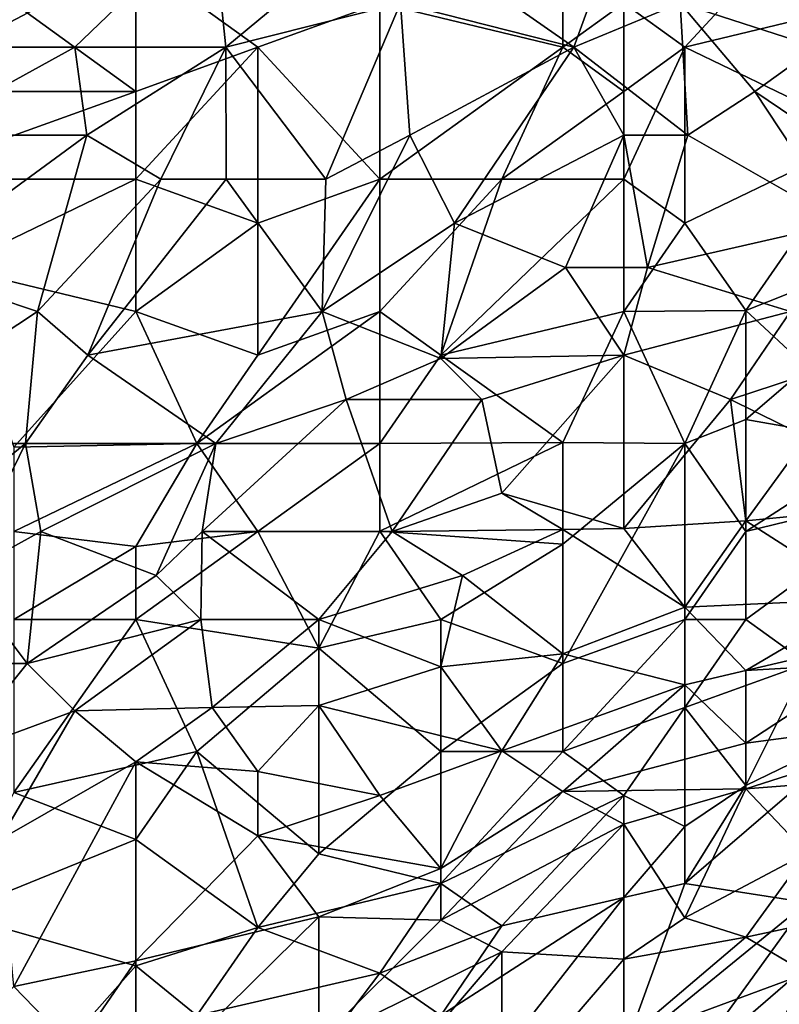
# Model space of a CAD drawing. Extents: x -0.3 to 0.3, y -0.266 to 0.266.
# Tile 102 of 256: x -0.268 to -0.247, y 0.145 to 0.172. Entities that reach past the tile are written whole.
import ezdxf

# ---------------------------------------------------------------- set-up
doc = ezdxf.new("R2010")
doc.units = 0

msp = doc.modelspace()

# ---------------------------------------------------------------- linework, layer by layer
for points in [[(-0.21556, 0.158699, 0.577442), (-0.247319, 0.196693, 0.001196), (-0.247983, 0.195286, 0.001709)], [(-0.247983, 0.195286, 0.001709), (-0.248615, 0.193117, 0.002339), (-0.216767, 0.155814, 0.577271)], [(-0.216767, 0.155814, 0.577271), (-0.216258, 0.157295, 0.57737), (-0.247983, 0.195286, 0.001709)], [(-0.21556, 0.158699, 0.577442), (-0.247983, 0.195286, 0.001709), (-0.216258, 0.157295, 0.57737)], [(-0.218039, 0.165407, 0.000876), (-0.247384, 0.194751, 0.000876), (-0.247325, 0.194915, 0.000814)], [(-0.218351, 0.165265, 0.001008), (-0.247502, 0.194417, 0.001008), (-0.247443, 0.194584, 0.000941)], [(-0.218195, 0.165336, 0.000941), (-0.247443, 0.194584, 0.000941), (-0.247384, 0.194751, 0.000876)], [(-0.218351, 0.165265, 0.001008), (-0.247443, 0.194584, 0.000941), (-0.218195, 0.165336, 0.000941)], [(-0.218195, 0.165336, 0.000941), (-0.247384, 0.194751, 0.000876), (-0.218039, 0.165407, 0.000876)], [(-0.218502, 0.165197, 0.001075), (-0.247559, 0.194254, 0.001075), (-0.247502, 0.194417, 0.001008)], [(-0.218502, 0.165197, 0.001075), (-0.247502, 0.194417, 0.001008), (-0.218351, 0.165265, 0.001008)], [(-0.218777, 0.165074, 0.001203), (-0.247662, 0.193959, 0.001202), (-0.247613, 0.1941, 0.00114)], [(-0.218645, 0.165133, 0.00114), (-0.247613, 0.1941, 0.00114), (-0.247559, 0.194254, 0.001075)], [(-0.218777, 0.165074, 0.001203), (-0.247613, 0.1941, 0.00114), (-0.218645, 0.165133, 0.00114)], [(-0.218645, 0.165133, 0.00114), (-0.247559, 0.194254, 0.001075), (-0.218502, 0.165197, 0.001075)], [(-0.218997, 0.164602, 0.0015), (-0.248098, 0.1937, 0.001498), (-0.247972, 0.193756, 0.001404)], [(-0.218954, 0.16474, 0.001405), (-0.247972, 0.193756, 0.001404), (-0.24784, 0.193799, 0.001325)], [(-0.218997, 0.164602, 0.0015), (-0.247972, 0.193756, 0.001404), (-0.218954, 0.16474, 0.001405)], [(-0.218921, 0.164881, 0.001325), (-0.24784, 0.193799, 0.001325), (-0.247707, 0.19383, 0.001261)], [(-0.218954, 0.16474, 0.001405), (-0.24784, 0.193799, 0.001325), (-0.218921, 0.164881, 0.001325)], [(-0.218898, 0.165021, 0.001261), (-0.247707, 0.19383, 0.001261), (-0.247662, 0.193959, 0.001202)], [(-0.218921, 0.164881, 0.001325), (-0.247707, 0.19383, 0.001261), (-0.218898, 0.165021, 0.001261)], [(-0.218898, 0.165021, 0.001261), (-0.247662, 0.193959, 0.001202), (-0.218777, 0.165074, 0.001203)], [(-0.219231, 0.164142, 0.001976), (-0.248495, 0.193389, 0.001969), (-0.248417, 0.193476, 0.001843)], [(-0.219166, 0.164238, 0.001848), (-0.248417, 0.193476, 0.001843), (-0.248324, 0.193559, 0.00172)], [(-0.219231, 0.164142, 0.001976), (-0.248417, 0.193476, 0.001843), (-0.219166, 0.164238, 0.001848)], [(-0.219103, 0.164348, 0.001724), (-0.248324, 0.193559, 0.00172), (-0.248216, 0.193634, 0.001604)], [(-0.219166, 0.164238, 0.001848), (-0.248324, 0.193559, 0.00172), (-0.219103, 0.164348, 0.001724)], [(-0.219047, 0.164471, 0.001607), (-0.248216, 0.193634, 0.001604), (-0.248098, 0.1937, 0.001498)], [(-0.219103, 0.164348, 0.001724), (-0.248216, 0.193634, 0.001604), (-0.219047, 0.164471, 0.001607)], [(-0.219047, 0.164471, 0.001607), (-0.248098, 0.1937, 0.001498), (-0.218997, 0.164602, 0.0015)], [(-0.219435, 0.163968, 0.002352), (-0.248615, 0.193117, 0.002339), (-0.248585, 0.193231, 0.002259)], [(-0.219368, 0.164006, 0.002231), (-0.248585, 0.193231, 0.002259), (-0.248554, 0.193326, 0.002136)], [(-0.219435, 0.163968, 0.002352), (-0.248585, 0.193231, 0.002259), (-0.219368, 0.164006, 0.002231)], [(-0.219299, 0.164064, 0.002105), (-0.248554, 0.193326, 0.002136), (-0.248495, 0.193389, 0.001969)], [(-0.219368, 0.164006, 0.002231), (-0.248554, 0.193326, 0.002136), (-0.219299, 0.164064, 0.002105)], [(-0.219299, 0.164064, 0.002105), (-0.248495, 0.193389, 0.001969), (-0.219231, 0.164142, 0.001976)], [(-0.248615, 0.193117, 0.002339), (-0.220477, 0.163749, 0.00248), (-0.248811, 0.192082, 0.00248)], [(-0.216767, 0.155814, 0.577271), (-0.248615, 0.193117, 0.002339), (-0.248811, 0.192082, 0.00248)], [(-0.248615, 0.193117, 0.002339), (-0.219435, 0.163968, 0.002352), (-0.220477, 0.163749, 0.00248)], [(-0.248811, 0.192082, 0.00248), (-0.221952, 0.163544, 0.003515), (-0.248855, 0.190446, 0.003515)], [(-0.217079, 0.154282, 0.577147), (-0.248811, 0.192082, 0.00248), (-0.248855, 0.190446, 0.003515)], [(-0.248811, 0.192082, 0.00248), (-0.220477, 0.163749, 0.00248), (-0.221952, 0.163544, 0.003515)], [(-0.216767, 0.155814, 0.577271), (-0.248811, 0.192082, 0.00248), (-0.217079, 0.154282, 0.577147)], [(-0.248855, 0.190446, 0.003515), (-0.221952, 0.163544, 0.003515), (-0.223414, 0.16353, 0.004695)], [(-0.248855, 0.190446, 0.003515), (-0.223414, 0.16353, 0.004695), (-0.248685, 0.188801, 0.004695)], [(-0.217079, 0.154282, 0.577147), (-0.248855, 0.190446, 0.003515), (-0.217188, 0.152724, 0.577)], [(-0.217188, 0.152724, 0.577), (-0.248855, 0.190446, 0.003515), (-0.248685, 0.188801, 0.004695)], [(-0.248685, 0.188801, 0.004695), (-0.223414, 0.16353, 0.004695), (-0.224839, 0.163707, 0.006)], [(-0.248685, 0.188801, 0.004695), (-0.224839, 0.163707, 0.006), (-0.248305, 0.187174, 0.006)], [(-0.217188, 0.152724, 0.577), (-0.248685, 0.188801, 0.004695), (-0.217093, 0.151167, 0.576832)], [(-0.217093, 0.151167, 0.576832), (-0.248685, 0.188801, 0.004695), (-0.248305, 0.187174, 0.006)], [(-0.248305, 0.187174, 0.006), (-0.224839, 0.163707, 0.006), (-0.226201, 0.164073, 0.007408)], [(-0.248305, 0.187174, 0.006), (-0.226201, 0.164073, 0.007408), (-0.247721, 0.185593, 0.007408)], [(-0.217093, 0.151167, 0.576832), (-0.248305, 0.187174, 0.006), (-0.216796, 0.149638, 0.576646)], [(-0.216796, 0.149638, 0.576646), (-0.248305, 0.187174, 0.006), (-0.247721, 0.185593, 0.007408)], [(-0.247721, 0.185593, 0.007408), (-0.226201, 0.164073, 0.007408), (-0.227477, 0.16462, 0.008894)], [(-0.247721, 0.185593, 0.007408), (-0.227477, 0.16462, 0.008894), (-0.246943, 0.184086, 0.008894)], [(-0.216796, 0.149638, 0.576646), (-0.247721, 0.185593, 0.007408), (-0.2163, 0.148163, 0.576446)], [(-0.2163, 0.148163, 0.576446), (-0.247721, 0.185593, 0.007408), (-0.246943, 0.184086, 0.008894)], [(-0.262723, 0.174418, 0.910337), (-0.269495, 0.170836, 0.924388), (-0.269404, 0.173224, 0.924388)], [(-0.262723, 0.174418, 0.910337), (-0.266446, 0.170836, 0.918159), (-0.269495, 0.170836, 0.924388)], [(-0.262352, 0.170836, 0.910337), (-0.266446, 0.170836, 0.918159), (-0.262723, 0.174418, 0.910337)], [(-0.262352, 0.170836, 0.910337), (-0.262723, 0.174418, 0.910337), (-0.258038, 0.174418, 0.90097)], [(-0.257609, 0.17203, 0.90097), (-0.262352, 0.170836, 0.910337), (-0.258038, 0.174418, 0.90097)], [(-0.257609, 0.17203, 0.90097), (-0.258038, 0.174418, 0.90097), (-0.252903, 0.170836, 0.893164)], [(-0.252903, 0.170836, 0.893164), (-0.258038, 0.174418, 0.90097), (-0.252034, 0.173224, 0.890041)], [(-0.249894, 0.170836, 1.178406), (-0.246584, 0.174418, 1.178318), (-0.251549, 0.17203, 1.180229)], [(-0.250019, 0.17203, 0.886919), (-0.247175, 0.174418, 0.879113), (-0.246314, 0.170836, 0.880674)], [(-0.249894, 0.170836, 1.178406), (-0.244929, 0.17203, 1.175305), (-0.246584, 0.174418, 1.178318)], [(-0.264791, 0.169641, 1.183116), (-0.264791, 0.173224, 1.185129), (-0.268102, 0.17203, 1.184799)], [(-0.264791, 0.173224, 1.185129), (-0.261481, 0.170836, 1.183297), (-0.25817, 0.17203, 1.18309)], [(-0.264791, 0.169641, 1.183116), (-0.261481, 0.170836, 1.183297), (-0.264791, 0.173224, 1.185129)], [(-0.253205, 0.170836, 1.180348), (-0.253205, 0.173224, 1.181765), (-0.25817, 0.17203, 1.18309)], [(-0.251549, 0.17203, 1.180229), (-0.253205, 0.173224, 1.181765), (-0.253205, 0.170836, 1.180348)], [(-0.252034, 0.173224, 0.890041), (-0.250019, 0.17203, 0.886919), (-0.252903, 0.170836, 0.893164)], [(-0.269757, 0.169641, 1.183411), (-0.264791, 0.169641, 1.183116), (-0.268102, 0.17203, 1.184799)], [(-0.259637, 0.167253, 0.907214), (-0.262352, 0.170836, 0.910337), (-0.257609, 0.17203, 0.90097)], [(-0.261481, 0.170836, 1.183297), (-0.25817, 0.167253, 1.17993), (-0.25817, 0.17203, 1.18309)], [(-0.257609, 0.17203, 0.90097), (-0.257356, 0.168447, 0.902531), (-0.259637, 0.167253, 0.907214)], [(-0.25817, 0.167253, 1.17993), (-0.253205, 0.170836, 1.180348), (-0.25817, 0.17203, 1.18309)], [(-0.257609, 0.17203, 0.90097), (-0.252903, 0.170836, 0.893164), (-0.257356, 0.168447, 0.902531)], [(-0.251549, 0.169641, 1.178637), (-0.251549, 0.17203, 1.180229), (-0.253205, 0.170836, 1.180348)], [(-0.250019, 0.17203, 0.886919), (-0.249811, 0.168447, 0.890041), (-0.252903, 0.170836, 0.893164)], [(-0.251549, 0.169641, 1.178637), (-0.249894, 0.170836, 1.178406), (-0.251549, 0.17203, 1.180229)], [(-0.250019, 0.17203, 0.886919), (-0.246314, 0.170836, 0.880674), (-0.247987, 0.169641, 0.885357)], [(-0.247987, 0.169641, 0.885357), (-0.249811, 0.168447, 0.890041), (-0.250019, 0.17203, 0.886919)], [(-0.244929, 0.168447, 1.172442), (-0.244929, 0.17203, 1.175305), (-0.249894, 0.170836, 1.178406)], [(-0.269495, 0.170836, 0.924388), (-0.266446, 0.170836, 0.918159), (-0.270787, 0.168447, 0.92751)], [(-0.270787, 0.168447, 0.92751), (-0.266446, 0.170836, 0.918159), (-0.26612, 0.168447, 0.918143)], [(-0.262352, 0.170836, 0.910337), (-0.26612, 0.168447, 0.918143), (-0.266446, 0.170836, 0.918159)], [(-0.264115, 0.167253, 0.915021), (-0.26612, 0.168447, 0.918143), (-0.262352, 0.170836, 0.910337)], [(-0.264791, 0.167253, 1.181426), (-0.261481, 0.166059, 1.179914), (-0.261481, 0.170836, 1.183297)], [(-0.264791, 0.169641, 1.183116), (-0.264791, 0.167253, 1.181426), (-0.261481, 0.170836, 1.183297)], [(-0.262341, 0.167253, 0.911898), (-0.264115, 0.167253, 0.915021), (-0.262352, 0.170836, 0.910337)], [(-0.262352, 0.170836, 0.910337), (-0.259637, 0.167253, 0.907214), (-0.262341, 0.167253, 0.911898)], [(-0.261481, 0.170836, 1.183297), (-0.261481, 0.166059, 1.179914), (-0.25817, 0.167253, 1.17993)], [(-0.25817, 0.167253, 1.17993), (-0.25486, 0.167253, 1.178587), (-0.253205, 0.170836, 1.180348)], [(-0.257356, 0.168447, 0.902531), (-0.252903, 0.170836, 0.893164), (-0.25614, 0.166059, 0.902531)], [(-0.252903, 0.170836, 0.893164), (-0.251549, 0.168447, 0.892958), (-0.25614, 0.166059, 0.902531)], [(-0.25486, 0.167253, 1.178587), (-0.251549, 0.169641, 1.178637), (-0.253205, 0.170836, 1.180348)], [(-0.249811, 0.168447, 0.890041), (-0.251549, 0.168447, 0.892958), (-0.252903, 0.170836, 0.893164)], [(-0.251549, 0.167253, 1.17679), (-0.249894, 0.170836, 1.178406), (-0.251549, 0.169641, 1.178637)], [(-0.249894, 0.166059, 1.174612), (-0.249894, 0.170836, 1.178406), (-0.251549, 0.167253, 1.17679)], [(-0.249894, 0.166059, 1.174612), (-0.244929, 0.168447, 1.172442), (-0.249894, 0.170836, 1.178406)], [(-0.246314, 0.170836, 0.880674), (-0.246236, 0.168447, 0.883796), (-0.247987, 0.169641, 0.885357)], [(-0.269757, 0.169641, 1.183411), (-0.271412, 0.167253, 1.181727), (-0.264791, 0.169641, 1.183116)], [(-0.271412, 0.167253, 1.181727), (-0.264791, 0.167253, 1.181426), (-0.264791, 0.169641, 1.183116)], [(-0.25486, 0.167253, 1.178587), (-0.251549, 0.167253, 1.17679), (-0.251549, 0.169641, 1.178637)], [(-0.249811, 0.168447, 0.890041), (-0.247987, 0.169641, 0.885357), (-0.245629, 0.166059, 0.886919)], [(-0.246236, 0.168447, 0.883796), (-0.245629, 0.166059, 0.886919), (-0.247987, 0.169641, 0.885357)], [(-0.26612, 0.168447, 0.918143), (-0.271029, 0.164864, 0.929071), (-0.270787, 0.168447, 0.92751)], [(-0.267462, 0.16367, 0.922827), (-0.271029, 0.164864, 0.929071), (-0.26612, 0.168447, 0.918143)], [(-0.264115, 0.167253, 0.915021), (-0.267462, 0.16367, 0.922827), (-0.26612, 0.168447, 0.918143)], [(-0.259637, 0.167253, 0.907214), (-0.257356, 0.168447, 0.902531), (-0.259736, 0.16367, 0.910337)], [(-0.257356, 0.168447, 0.902531), (-0.25614, 0.166059, 0.902531), (-0.259736, 0.16367, 0.910337)], [(-0.251549, 0.168447, 0.892958), (-0.253134, 0.164864, 0.899408), (-0.25614, 0.166059, 0.902531)], [(-0.251549, 0.168447, 0.892958), (-0.250904, 0.164864, 0.896286), (-0.253134, 0.164864, 0.899408)], [(-0.249811, 0.168447, 0.890041), (-0.250904, 0.164864, 0.896286), (-0.251549, 0.168447, 0.892958)], [(-0.249811, 0.168447, 0.890041), (-0.245629, 0.166059, 0.886919), (-0.250904, 0.164864, 0.896286)], [(-0.248239, 0.163693, 1.17106), (-0.244929, 0.168447, 1.172442), (-0.249894, 0.166059, 1.174612)], [(-0.248239, 0.163693, 1.17106), (-0.245297, 0.164864, 1.169499), (-0.244929, 0.168447, 1.172442)], [(-0.269757, 0.164864, 1.179922), (-0.264791, 0.167253, 1.181426), (-0.271412, 0.167253, 1.181727)], [(-0.264791, 0.167253, 1.181426), (-0.269757, 0.164864, 1.179922), (-0.264791, 0.16367, 1.178588)], [(-0.267462, 0.16367, 0.922827), (-0.264115, 0.167253, 0.915021), (-0.266092, 0.162476, 0.921265)], [(-0.266092, 0.162476, 0.921265), (-0.264115, 0.167253, 0.915021), (-0.262341, 0.167253, 0.911898)], [(-0.259736, 0.16367, 0.910337), (-0.266092, 0.162476, 0.921265), (-0.262341, 0.167253, 0.911898)], [(-0.264791, 0.167253, 1.181426), (-0.264791, 0.16367, 1.178588), (-0.261481, 0.166059, 1.179914)], [(-0.262341, 0.167253, 0.911898), (-0.259637, 0.167253, 0.907214), (-0.259736, 0.16367, 0.910337)], [(-0.261481, 0.162476, 1.176931), (-0.25817, 0.167253, 1.17993), (-0.261481, 0.166059, 1.179914)], [(-0.261481, 0.162476, 1.176931), (-0.25817, 0.16367, 1.176988), (-0.25817, 0.167253, 1.17993)], [(-0.25817, 0.16367, 1.176988), (-0.25486, 0.167253, 1.178587), (-0.25817, 0.167253, 1.17993)], [(-0.25817, 0.16367, 1.176988), (-0.256515, 0.162476, 1.175251), (-0.25486, 0.167253, 1.178587)], [(-0.256515, 0.162476, 1.175251), (-0.251549, 0.167253, 1.17679), (-0.25486, 0.167253, 1.178587)], [(-0.251549, 0.16367, 1.173594), (-0.251549, 0.167253, 1.17679), (-0.256515, 0.162476, 1.175251)], [(-0.251549, 0.16367, 1.173594), (-0.249894, 0.166059, 1.174612), (-0.251549, 0.167253, 1.17679)], [(-0.264791, 0.16367, 1.178588), (-0.261481, 0.162476, 1.176931), (-0.261481, 0.166059, 1.179914)], [(-0.25614, 0.166059, 0.902531), (-0.256515, 0.162387, 0.907214), (-0.259736, 0.16367, 0.910337)], [(-0.25614, 0.166059, 0.902531), (-0.253134, 0.164864, 0.899408), (-0.256515, 0.162387, 0.907214)], [(-0.251549, 0.16367, 1.173594), (-0.248239, 0.163693, 1.17106), (-0.249894, 0.166059, 1.174612)], [(-0.245629, 0.166059, 0.886919), (-0.247022, 0.16367, 0.893164), (-0.250904, 0.164864, 0.896286)], [(-0.267462, 0.16367, 0.922827), (-0.272891, 0.160087, 0.935316), (-0.271029, 0.164864, 0.929071)], [(-0.269757, 0.164864, 1.179922), (-0.268102, 0.159981, 1.175744), (-0.264791, 0.16367, 1.178588)], [(-0.256515, 0.162387, 0.907214), (-0.253134, 0.164864, 0.899408), (-0.251549, 0.162476, 0.900582)], [(-0.250904, 0.164864, 0.896286), (-0.251549, 0.162476, 0.900582), (-0.253134, 0.164864, 0.899408)], [(-0.250904, 0.164864, 0.896286), (-0.247022, 0.16367, 0.893164), (-0.251549, 0.162476, 0.900582)], [(-0.248239, 0.163693, 1.17106), (-0.246584, 0.162151, 1.167938), (-0.245297, 0.164864, 1.169499)], [(-0.267462, 0.16367, 0.922827), (-0.267789, 0.160087, 0.925949), (-0.272891, 0.160087, 0.935316)], [(-0.268102, 0.159981, 1.175744), (-0.263136, 0.160087, 1.175163), (-0.264791, 0.16367, 1.178588)], [(-0.267789, 0.160087, 0.925949), (-0.267462, 0.16367, 0.922827), (-0.266092, 0.162476, 0.921265)], [(-0.266092, 0.162476, 0.921265), (-0.259736, 0.16367, 0.910337), (-0.262619, 0.160087, 0.918143)], [(-0.264791, 0.16367, 1.178588), (-0.263136, 0.160087, 1.175163), (-0.261481, 0.162476, 1.176931)], [(-0.263136, 0.160087, 1.175163), (-0.25817, 0.16367, 1.176988), (-0.261481, 0.162476, 1.176931)], [(-0.263136, 0.160087, 1.175163), (-0.25817, 0.160087, 1.173636), (-0.25817, 0.16367, 1.176988)], [(-0.259736, 0.16367, 0.910337), (-0.259083, 0.161281, 0.911898), (-0.262619, 0.160087, 0.918143)], [(-0.259736, 0.16367, 0.910337), (-0.256515, 0.162387, 0.907214), (-0.259083, 0.161281, 0.911898)], [(-0.25817, 0.16367, 1.176988), (-0.25817, 0.160087, 1.173636), (-0.256515, 0.162476, 1.175251)], [(-0.253205, 0.160113, 1.17106), (-0.251549, 0.16367, 1.173594), (-0.256515, 0.162476, 1.175251)], [(-0.253205, 0.160113, 1.17106), (-0.249894, 0.160087, 1.168647), (-0.251549, 0.16367, 1.173594)], [(-0.249894, 0.160087, 1.168647), (-0.248239, 0.163693, 1.17106), (-0.251549, 0.16367, 1.173594)], [(-0.251549, 0.162476, 0.900582), (-0.247022, 0.16367, 0.893164), (-0.248653, 0.161281, 0.899408)], [(-0.249894, 0.160087, 1.168647), (-0.248239, 0.160732, 1.167938), (-0.248239, 0.163693, 1.17106)], [(-0.247022, 0.16367, 0.893164), (-0.244985, 0.162476, 0.893164), (-0.248653, 0.161281, 0.899408)], [(-0.248239, 0.160732, 1.167938), (-0.246584, 0.162151, 1.167938), (-0.248239, 0.163693, 1.17106)], [(-0.266092, 0.162476, 0.921265), (-0.262619, 0.160087, 0.918143), (-0.267789, 0.160087, 0.925949)], [(-0.259083, 0.161281, 0.911898), (-0.256515, 0.162387, 0.907214), (-0.255398, 0.161281, 0.907214)], [(-0.25817, 0.160087, 1.173636), (-0.253205, 0.160113, 1.17106), (-0.256515, 0.162476, 1.175251)], [(-0.256515, 0.162387, 0.907214), (-0.251549, 0.162476, 0.900582), (-0.255398, 0.161281, 0.907214)], [(-0.255398, 0.161281, 0.907214), (-0.251549, 0.162476, 0.900582), (-0.25486, 0.158739, 0.910337)], [(-0.251549, 0.162476, 0.900582), (-0.251549, 0.15778, 0.908776), (-0.25486, 0.158739, 0.910337)], [(-0.251549, 0.15778, 0.908776), (-0.251549, 0.162476, 0.900582), (-0.248653, 0.161281, 0.899408)], [(-0.248653, 0.161281, 0.899408), (-0.244985, 0.162476, 0.893164), (-0.246584, 0.160256, 0.899408)], [(-0.248239, 0.160732, 1.167938), (-0.244535, 0.160087, 1.163254), (-0.246584, 0.162151, 1.167938)], [(-0.259083, 0.161281, 0.911898), (-0.257834, 0.157699, 0.915021), (-0.262991, 0.157699, 0.921265)], [(-0.259083, 0.161281, 0.911898), (-0.262991, 0.157699, 0.921265), (-0.262619, 0.160087, 0.918143)], [(-0.255398, 0.161281, 0.907214), (-0.257834, 0.157699, 0.915021), (-0.259083, 0.161281, 0.911898)], [(-0.255398, 0.161281, 0.907214), (-0.25486, 0.158739, 0.910337), (-0.257834, 0.157699, 0.915021)], [(-0.248653, 0.161281, 0.899408), (-0.248239, 0.157987, 0.905653), (-0.251549, 0.15778, 0.908776)], [(-0.248653, 0.161281, 0.899408), (-0.246584, 0.160256, 0.899408), (-0.248239, 0.157987, 0.905653)], [(-0.248239, 0.157699, 1.164291), (-0.248239, 0.160732, 1.167938), (-0.249894, 0.160087, 1.168647)], [(-0.248239, 0.157699, 1.164291), (-0.244535, 0.160087, 1.163254), (-0.248239, 0.160732, 1.167938)], [(-0.267789, 0.160087, 0.925949), (-0.272219, 0.156504, 0.936878), (-0.272891, 0.160087, 0.935316)], [(-0.267789, 0.160087, 0.925949), (-0.269544, 0.156504, 0.932194), (-0.272219, 0.156504, 0.936878)], [(-0.267789, 0.160087, 0.925949), (-0.267373, 0.157699, 0.92751), (-0.269544, 0.156504, 0.932194)], [(-0.268102, 0.157699, 1.173494), (-0.263136, 0.160087, 1.175163), (-0.268102, 0.159981, 1.175744)], [(-0.268102, 0.157699, 1.173494), (-0.264791, 0.157291, 1.172621), (-0.263136, 0.160087, 1.175163)], [(-0.267789, 0.160087, 0.925949), (-0.262619, 0.160087, 0.918143), (-0.267373, 0.157699, 0.92751)], [(-0.262619, 0.160087, 0.918143), (-0.264239, 0.156504, 0.924388), (-0.267373, 0.157699, 0.92751)], [(-0.261481, 0.157699, 1.172274), (-0.263136, 0.160087, 1.175163), (-0.264791, 0.157291, 1.172621)], [(-0.262619, 0.160087, 0.918143), (-0.262991, 0.157699, 0.921265), (-0.264239, 0.156504, 0.924388)], [(-0.25817, 0.160087, 1.173636), (-0.263136, 0.160087, 1.175163), (-0.261481, 0.157699, 1.172274)], [(-0.25817, 0.160087, 1.173636), (-0.261481, 0.157699, 1.172274), (-0.25817, 0.157703, 1.17106)], [(-0.25817, 0.157703, 1.17106), (-0.253205, 0.160113, 1.17106), (-0.25817, 0.160087, 1.173636)], [(-0.25817, 0.157703, 1.17106), (-0.253205, 0.157352, 1.167938), (-0.253205, 0.160113, 1.17106)], [(-0.253205, 0.157352, 1.167938), (-0.249894, 0.160087, 1.168647), (-0.253205, 0.160113, 1.17106)], [(-0.253205, 0.154116, 1.163795), (-0.249894, 0.160087, 1.168647), (-0.253205, 0.157352, 1.167938)], [(-0.253205, 0.154116, 1.163795), (-0.249894, 0.15531, 1.162698), (-0.249894, 0.160087, 1.168647)], [(-0.249894, 0.15531, 1.162698), (-0.248239, 0.157699, 1.164291), (-0.249894, 0.160087, 1.168647)], [(-0.246584, 0.160256, 0.899408), (-0.246584, 0.158144, 0.904092), (-0.248239, 0.157987, 0.905653)], [(-0.244535, 0.160087, 1.163254), (-0.248239, 0.157699, 1.164291), (-0.243342, 0.158893, 1.160132)], [(-0.257834, 0.157699, 0.915021), (-0.25486, 0.158739, 0.910337), (-0.253205, 0.157746, 0.910337)], [(-0.253205, 0.157746, 0.910337), (-0.25486, 0.158739, 0.910337), (-0.251549, 0.15778, 0.908776)], [(-0.248239, 0.15531, 1.161042), (-0.243342, 0.158893, 1.160132), (-0.248239, 0.157699, 1.164291)], [(-0.248239, 0.15531, 1.161042), (-0.246584, 0.154116, 1.157281), (-0.243342, 0.158893, 1.160132)], [(-0.251549, 0.15778, 0.908776), (-0.248239, 0.157987, 0.905653), (-0.249894, 0.155642, 0.911898)], [(-0.248239, 0.157987, 0.905653), (-0.244929, 0.155864, 0.908776), (-0.249894, 0.155642, 0.911898)], [(-0.248239, 0.157987, 0.905653), (-0.246584, 0.158144, 0.904092), (-0.244929, 0.155864, 0.908776)], [(-0.269544, 0.156504, 0.932194), (-0.267373, 0.157699, 0.92751), (-0.267746, 0.154116, 0.932194)], [(-0.268102, 0.157699, 1.173494), (-0.268102, 0.15531, 1.170834), (-0.264791, 0.157291, 1.172621)], [(-0.264239, 0.156504, 0.924388), (-0.267746, 0.154116, 0.932194), (-0.267373, 0.157699, 0.92751)], [(-0.261481, 0.157699, 1.172274), (-0.264791, 0.157291, 1.172621), (-0.264791, 0.15531, 1.170354)], [(-0.259826, 0.15453, 1.167938), (-0.261481, 0.157699, 1.172274), (-0.264791, 0.15531, 1.170354)], [(-0.262991, 0.157699, 0.921265), (-0.263033, 0.15531, 0.924388), (-0.264239, 0.156504, 0.924388)], [(-0.262991, 0.157699, 0.921265), (-0.259826, 0.15531, 0.920694), (-0.263033, 0.15531, 0.924388)], [(-0.262991, 0.157699, 0.921265), (-0.257834, 0.157699, 0.915021), (-0.259826, 0.15531, 0.920694)], [(-0.25817, 0.157703, 1.17106), (-0.261481, 0.157699, 1.172274), (-0.259826, 0.15453, 1.167938)], [(-0.259826, 0.15453, 1.167938), (-0.256515, 0.15531, 1.167403), (-0.25817, 0.157703, 1.17106)], [(-0.257834, 0.157699, 0.915021), (-0.255927, 0.156504, 0.915021), (-0.259826, 0.15531, 0.920694)], [(-0.256515, 0.15531, 1.167403), (-0.253205, 0.157352, 1.167938), (-0.25817, 0.157703, 1.17106)], [(-0.257834, 0.157699, 0.915021), (-0.253205, 0.157746, 0.910337), (-0.255927, 0.156504, 0.915021)], [(-0.253205, 0.157746, 0.910337), (-0.253205, 0.154374, 0.916582), (-0.255927, 0.156504, 0.915021)], [(-0.251549, 0.15778, 0.908776), (-0.249894, 0.155642, 0.911898), (-0.253205, 0.157746, 0.910337)], [(-0.253205, 0.157746, 0.910337), (-0.249894, 0.155642, 0.911898), (-0.253205, 0.154374, 0.916582)], [(-0.249894, 0.15531, 1.162698), (-0.248239, 0.15531, 1.161042), (-0.248239, 0.157699, 1.164291)], [(-0.268102, 0.15531, 1.170834), (-0.264791, 0.15531, 1.170354), (-0.264791, 0.157291, 1.172621)], [(-0.253205, 0.157352, 1.167938), (-0.256515, 0.15531, 1.167403), (-0.253205, 0.154116, 1.163795)], [(-0.269544, 0.156504, 0.932194), (-0.267746, 0.154116, 0.932194), (-0.270786, 0.154116, 0.936878)], [(-0.264239, 0.156504, 0.924388), (-0.263033, 0.15531, 0.924388), (-0.267746, 0.154116, 0.932194)], [(-0.255927, 0.156504, 0.915021), (-0.256515, 0.154021, 0.919704), (-0.259826, 0.15531, 0.920694)], [(-0.255927, 0.156504, 0.915021), (-0.253205, 0.154374, 0.916582), (-0.256515, 0.154021, 0.919704)], [(-0.244929, 0.155864, 0.908776), (-0.248239, 0.153918, 0.915021), (-0.249894, 0.155642, 0.911898)], [(-0.239963, 0.155859, 0.907214), (-0.248239, 0.153918, 0.915021), (-0.244929, 0.155864, 0.908776)], [(-0.248239, 0.153918, 0.915021), (-0.239963, 0.155859, 0.907214), (-0.244929, 0.154116, 0.913432)], [(-0.253205, 0.154374, 0.916582), (-0.249894, 0.155642, 0.911898), (-0.249894, 0.153533, 0.916582)], [(-0.249894, 0.153533, 0.916582), (-0.249894, 0.155642, 0.911898), (-0.248239, 0.153918, 0.915021)], [(-0.268102, 0.15531, 1.170834), (-0.268102, 0.150607, 1.164815), (-0.264791, 0.15531, 1.170354)], [(-0.268102, 0.150607, 1.164815), (-0.263136, 0.151727, 1.16536), (-0.264791, 0.15531, 1.170354)], [(-0.263033, 0.15531, 0.924388), (-0.266446, 0.152826, 0.932194), (-0.267746, 0.154116, 0.932194)], [(-0.263033, 0.15531, 0.924388), (-0.262717, 0.152922, 0.92751), (-0.266446, 0.152826, 0.932194)], [(-0.264791, 0.15531, 1.170354), (-0.263136, 0.151727, 1.16536), (-0.259826, 0.15453, 1.167938)], [(-0.259826, 0.15531, 0.920694), (-0.262717, 0.152922, 0.92751), (-0.263033, 0.15531, 0.924388)], [(-0.262717, 0.152922, 0.92751), (-0.259826, 0.15531, 0.920694), (-0.259826, 0.152974, 0.924388)], [(-0.259826, 0.15531, 0.920694), (-0.256515, 0.154021, 0.919704), (-0.259826, 0.152974, 0.924388)], [(-0.259826, 0.15453, 1.167938), (-0.256515, 0.151727, 1.162598), (-0.256515, 0.15531, 1.167403)], [(-0.256515, 0.151727, 1.162598), (-0.253205, 0.154116, 1.163795), (-0.256515, 0.15531, 1.167403)], [(-0.253205, 0.151727, 1.160357), (-0.249894, 0.15531, 1.162698), (-0.253205, 0.154116, 1.163795)], [(-0.253205, 0.151727, 1.160357), (-0.249894, 0.152922, 1.159157), (-0.249894, 0.15531, 1.162698)], [(-0.249894, 0.152922, 1.159157), (-0.248239, 0.15531, 1.161042), (-0.249894, 0.15531, 1.162698)], [(-0.249894, 0.152922, 1.159157), (-0.246584, 0.154116, 1.157281), (-0.248239, 0.15531, 1.161042)], [(-0.259826, 0.15453, 1.167938), (-0.263136, 0.151727, 1.16536), (-0.259826, 0.148945, 1.160132)], [(-0.256515, 0.151727, 1.162598), (-0.259826, 0.15453, 1.167938), (-0.259826, 0.148945, 1.160132)], [(-0.256515, 0.154021, 0.919704), (-0.253205, 0.154374, 0.916582), (-0.25486, 0.15174, 0.922827)], [(-0.25486, 0.15174, 0.922827), (-0.253205, 0.154374, 0.916582), (-0.249894, 0.153533, 0.916582)], [(-0.267746, 0.154116, 0.932194), (-0.269757, 0.15161, 0.938439), (-0.270786, 0.154116, 0.936878)], [(-0.267746, 0.154116, 0.932194), (-0.266446, 0.152826, 0.932194), (-0.269757, 0.15161, 0.938439)], [(-0.25486, 0.15174, 0.922827), (-0.259826, 0.152974, 0.924388), (-0.256515, 0.154021, 0.919704)], [(-0.256515, 0.151727, 1.162598), (-0.253205, 0.151727, 1.160357), (-0.253205, 0.154116, 1.163795)], [(-0.248239, 0.150803, 1.153887), (-0.246584, 0.154116, 1.157281), (-0.249894, 0.152922, 1.159157)], [(-0.248239, 0.151948, 0.919704), (-0.244929, 0.154116, 0.913432), (-0.241618, 0.152826, 0.916582)], [(-0.248239, 0.153918, 0.915021), (-0.244929, 0.154116, 0.913432), (-0.248239, 0.151948, 0.919704)], [(-0.246584, 0.154116, 1.157281), (-0.248239, 0.150803, 1.153887), (-0.244929, 0.152401, 1.152326)], [(-0.249894, 0.153533, 0.916582), (-0.248239, 0.153918, 0.915021), (-0.248239, 0.151948, 0.919704)], [(-0.253205, 0.150634, 0.924388), (-0.25486, 0.15174, 0.922827), (-0.249894, 0.153533, 0.916582)], [(-0.249894, 0.153533, 0.916582), (-0.248239, 0.151948, 0.919704), (-0.253205, 0.150634, 0.924388)], [(-0.266446, 0.152826, 0.932194), (-0.262717, 0.152922, 0.92751), (-0.264791, 0.151442, 0.932194)], [(-0.262717, 0.152922, 0.92751), (-0.261481, 0.151184, 0.929071), (-0.264791, 0.151442, 0.932194)], [(-0.262717, 0.152922, 0.92751), (-0.259826, 0.152974, 0.924388), (-0.261481, 0.151184, 0.929071)], [(-0.259826, 0.152974, 0.924388), (-0.25817, 0.150533, 0.927425), (-0.261481, 0.151184, 0.929071)], [(-0.259826, 0.152974, 0.924388), (-0.25486, 0.15174, 0.922827), (-0.25817, 0.150533, 0.927425)], [(-0.251549, 0.150533, 1.157019), (-0.249894, 0.152922, 1.159157), (-0.253205, 0.151727, 1.160357)], [(-0.251549, 0.150533, 1.157019), (-0.249894, 0.149692, 1.153887), (-0.249894, 0.152922, 1.159157)], [(-0.249894, 0.152922, 1.159157), (-0.249894, 0.149692, 1.153887), (-0.248239, 0.150803, 1.153887)], [(-0.266446, 0.152826, 0.932194), (-0.268485, 0.149339, 0.94), (-0.269757, 0.15161, 0.938439)], [(-0.266446, 0.152826, 0.932194), (-0.264791, 0.151442, 0.932194), (-0.268485, 0.149339, 0.94)], [(-0.248239, 0.150711, 0.922827), (-0.241618, 0.152826, 0.916582), (-0.241618, 0.151221, 0.921265)], [(-0.248239, 0.151948, 0.919704), (-0.241618, 0.152826, 0.916582), (-0.248239, 0.150711, 0.922827)], [(-0.248239, 0.150803, 1.153887), (-0.249894, 0.148145, 1.151179), (-0.244929, 0.152401, 1.152326)], [(-0.246584, 0.147629, 1.146081), (-0.244929, 0.152401, 1.152326), (-0.249894, 0.148145, 1.151179)], [(-0.248239, 0.151948, 0.919704), (-0.248239, 0.150711, 0.922827), (-0.253205, 0.150634, 0.924388)], [(-0.268102, 0.150607, 1.164815), (-0.264791, 0.149339, 1.162419), (-0.263136, 0.151727, 1.16536)], [(-0.261481, 0.14695, 1.157668), (-0.263136, 0.151727, 1.16536), (-0.264791, 0.149339, 1.162419)], [(-0.259826, 0.148945, 1.160132), (-0.263136, 0.151727, 1.16536), (-0.261481, 0.14695, 1.157668)], [(-0.256515, 0.151727, 1.162598), (-0.259826, 0.148945, 1.160132), (-0.256515, 0.148145, 1.157034)], [(-0.256515, 0.14855, 0.930633), (-0.25817, 0.150533, 0.927425), (-0.25486, 0.15174, 0.922827)], [(-0.25486, 0.15174, 0.922827), (-0.253205, 0.150634, 0.924388), (-0.256515, 0.14855, 0.930633)], [(-0.256515, 0.151727, 1.162598), (-0.256515, 0.148145, 1.157034), (-0.253205, 0.151727, 1.160357)], [(-0.256515, 0.148145, 1.157034), (-0.251549, 0.150533, 1.157019), (-0.253205, 0.151727, 1.160357)], [(-0.264791, 0.151442, 0.932194), (-0.268102, 0.145345, 0.946245), (-0.268485, 0.149339, 0.94)], [(-0.264791, 0.151442, 0.932194), (-0.264791, 0.146041, 0.941561), (-0.268102, 0.145345, 0.946245)], [(-0.264791, 0.151442, 0.932194), (-0.261481, 0.151184, 0.929071), (-0.261481, 0.149437, 0.932194)], [(-0.264791, 0.151442, 0.932194), (-0.261481, 0.149437, 0.932194), (-0.264791, 0.146041, 0.941561)], [(-0.261481, 0.151184, 0.929071), (-0.25817, 0.150533, 0.927425), (-0.261481, 0.149437, 0.932194)], [(-0.241618, 0.151221, 0.921265), (-0.246584, 0.148966, 0.92751), (-0.248239, 0.150711, 0.922827)], [(-0.249894, 0.148145, 1.151179), (-0.248239, 0.150803, 1.153887), (-0.249894, 0.149692, 1.153887)], [(-0.264791, 0.149339, 1.162419), (-0.268102, 0.150607, 1.164815), (-0.269757, 0.147314, 1.160132)], [(-0.261481, 0.149437, 0.932194), (-0.25817, 0.150533, 0.927425), (-0.256515, 0.14855, 0.930633)], [(-0.253205, 0.150634, 0.924388), (-0.251549, 0.149748, 0.925949), (-0.256515, 0.147149, 0.933755)], [(-0.253205, 0.150634, 0.924388), (-0.256515, 0.147149, 0.933755), (-0.256515, 0.14855, 0.930633)], [(-0.256515, 0.148145, 1.157034), (-0.25486, 0.146993, 1.153887), (-0.251549, 0.150533, 1.157019)], [(-0.251549, 0.147765, 1.152326), (-0.251549, 0.150533, 1.157019), (-0.25486, 0.146993, 1.153887)], [(-0.253205, 0.150634, 0.924388), (-0.248239, 0.150711, 0.922827), (-0.251549, 0.149748, 0.925949)], [(-0.251549, 0.149748, 0.925949), (-0.248239, 0.150711, 0.922827), (-0.249894, 0.147208, 0.932194)], [(-0.251549, 0.147765, 1.152326), (-0.249894, 0.149692, 1.153887), (-0.251549, 0.150533, 1.157019)], [(-0.248239, 0.150711, 0.922827), (-0.246584, 0.148966, 0.92751), (-0.249894, 0.147208, 0.932194)], [(-0.256515, 0.147149, 0.933755), (-0.251549, 0.149748, 0.925949), (-0.25486, 0.146285, 0.935316)], [(-0.25486, 0.146285, 0.935316), (-0.251549, 0.149748, 0.925949), (-0.251549, 0.146087, 0.935316)], [(-0.251549, 0.149748, 0.925949), (-0.249894, 0.147208, 0.932194), (-0.251549, 0.146087, 0.935316)], [(-0.249894, 0.148145, 1.151179), (-0.249894, 0.149692, 1.153887), (-0.251549, 0.147765, 1.152326)], [(-0.261481, 0.149437, 0.932194), (-0.259826, 0.147238, 0.935316), (-0.264791, 0.146041, 0.941561)], [(-0.256515, 0.14855, 0.930633), (-0.259826, 0.147238, 0.935316), (-0.261481, 0.149437, 0.932194)], [(-0.264791, 0.149339, 1.162419), (-0.269757, 0.147314, 1.160132), (-0.264791, 0.145906, 1.157009)], [(-0.261481, 0.14695, 1.157668), (-0.264791, 0.149339, 1.162419), (-0.264791, 0.145906, 1.157009)], [(-0.256515, 0.148145, 1.157034), (-0.259826, 0.148945, 1.160132), (-0.261481, 0.14695, 1.157668)], [(-0.249894, 0.147208, 0.932194), (-0.246584, 0.148966, 0.92751), (-0.248239, 0.146686, 0.933755)], [(-0.248239, 0.146686, 0.933755), (-0.246584, 0.148966, 0.92751), (-0.244929, 0.147388, 0.932194)], [(-0.256515, 0.14855, 0.930633), (-0.256515, 0.147149, 0.933755), (-0.259826, 0.147238, 0.935316)], [(-0.256515, 0.148145, 1.157034), (-0.261481, 0.14695, 1.157668), (-0.25817, 0.145712, 1.153887)], [(-0.25817, 0.145712, 1.153887), (-0.25486, 0.146993, 1.153887), (-0.256515, 0.148145, 1.157034)], [(-0.249894, 0.148145, 1.151179), (-0.251549, 0.143573, 1.14452), (-0.246584, 0.147629, 1.146081)], [(-0.251549, 0.147765, 1.152326), (-0.251549, 0.143573, 1.14452), (-0.249894, 0.148145, 1.151179)], [(-0.256515, 0.144562, 1.150823), (-0.251549, 0.147765, 1.152326), (-0.25486, 0.146993, 1.153887)], [(-0.25486, 0.143531, 1.147642), (-0.251549, 0.147765, 1.152326), (-0.256515, 0.144562, 1.150823)], [(-0.25486, 0.143531, 1.147642), (-0.251549, 0.143573, 1.14452), (-0.251549, 0.147765, 1.152326)], [(-0.249894, 0.143045, 1.141397), (-0.246584, 0.147629, 1.146081), (-0.251549, 0.143573, 1.14452)], [(-0.245377, 0.14695, 1.142958), (-0.246584, 0.147629, 1.146081), (-0.249894, 0.143045, 1.141397)], [(-0.269757, 0.147314, 1.160132), (-0.268102, 0.142173, 1.151281), (-0.264791, 0.145906, 1.157009)], [(-0.248239, 0.146686, 0.933755), (-0.244929, 0.147388, 0.932194), (-0.246584, 0.145705, 0.936878)], [(-0.264791, 0.142345, 0.949367), (-0.264791, 0.146041, 0.941561), (-0.259826, 0.147238, 0.935316)], [(-0.264791, 0.142345, 0.949367), (-0.259826, 0.147238, 0.935316), (-0.259826, 0.143843, 0.943122)], [(-0.259826, 0.147238, 0.935316), (-0.256515, 0.147149, 0.933755), (-0.259826, 0.143843, 0.943122)], [(-0.259826, 0.143843, 0.943122), (-0.256515, 0.147149, 0.933755), (-0.25486, 0.146285, 0.935316)], [(-0.25486, 0.146993, 1.153887), (-0.25817, 0.145712, 1.153887), (-0.256515, 0.144562, 1.150823)], [(-0.249894, 0.147208, 0.932194), (-0.248239, 0.146686, 0.933755), (-0.251549, 0.146087, 0.935316)], [(-0.261481, 0.14695, 1.157668), (-0.264791, 0.145906, 1.157009), (-0.263136, 0.144562, 1.154217)], [(-0.261481, 0.14695, 1.157668), (-0.263136, 0.144562, 1.154217), (-0.25817, 0.145712, 1.153887)], [(-0.249894, 0.143045, 1.141397), (-0.246584, 0.143367, 1.137119), (-0.245377, 0.14695, 1.142958)], [(-0.251549, 0.146087, 0.935316), (-0.248239, 0.146686, 0.933755), (-0.251549, 0.143871, 0.941561)], [(-0.248239, 0.146686, 0.933755), (-0.246584, 0.145705, 0.936878), (-0.251549, 0.143871, 0.941561)], [(-0.259826, 0.143843, 0.943122), (-0.25486, 0.146285, 0.935316), (-0.25817, 0.142411, 0.946245)], [(-0.25486, 0.146285, 0.935316), (-0.25486, 0.142234, 0.946245), (-0.25817, 0.142411, 0.946245)], [(-0.25486, 0.146285, 0.935316), (-0.251549, 0.146087, 0.935316), (-0.25486, 0.142234, 0.946245)], [(-0.264791, 0.146041, 0.941561), (-0.266446, 0.143632, 0.947806), (-0.268102, 0.145345, 0.946245)], [(-0.264791, 0.146041, 0.941561), (-0.264791, 0.142345, 0.949367), (-0.266446, 0.143632, 0.947806)], [(-0.25486, 0.142234, 0.946245), (-0.251549, 0.146087, 0.935316), (-0.251549, 0.143871, 0.941561)], [(-0.268102, 0.142173, 1.151281), (-0.264791, 0.143367, 1.152646), (-0.264791, 0.145906, 1.157009)], [(-0.263136, 0.144562, 1.154217), (-0.264791, 0.145906, 1.157009), (-0.264791, 0.143367, 1.152646)], [(-0.261481, 0.141336, 1.147642), (-0.25817, 0.145712, 1.153887), (-0.263136, 0.144562, 1.154217)], [(-0.256515, 0.144562, 1.150823), (-0.25817, 0.145712, 1.153887), (-0.261481, 0.141336, 1.147642)], [(-0.246584, 0.145705, 0.936878), (-0.248239, 0.142518, 0.946245), (-0.251549, 0.143871, 0.941561)], [(-0.246584, 0.142718, 0.946245), (-0.248239, 0.142518, 0.946245), (-0.246584, 0.145705, 0.936878)], [(-0.268102, 0.145345, 0.946245), (-0.266446, 0.143632, 0.947806), (-0.271412, 0.142016, 0.955612)]]:
    msp.add_3dface(points)

doc.saveas('drawing.dxf')
